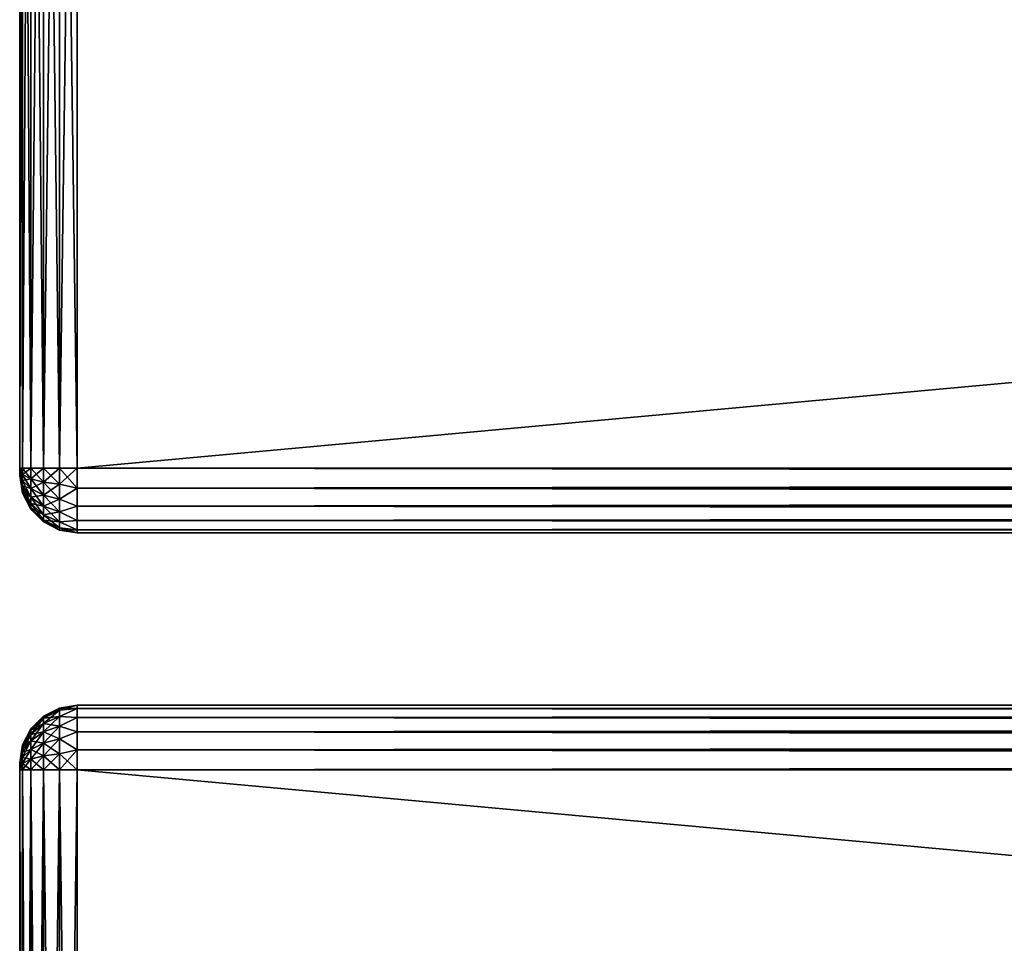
# Model space of a CAD drawing. Extents: x -54 to 446, y -6 to 1844.
# Tile 99 of 196: x -54 to -20, y 1233 to 1265. Entities that reach past the tile are written whole.
import ezdxf

# ---------------------------------------------------------------- set-up
doc = ezdxf.new("R2010")
doc.units = 0
doc.header["$LTSCALE"] = 52.148148
for name, color, linetype in [('289', 7, 'CONTINUOUS'), ('291', 7, 'CONTINUOUS'), ('292', 7, 'CONTINUOUS'), ('296', 7, 'CONTINUOUS'), ('297', 7, 'CONTINUOUS'), ('298', 7, 'CONTINUOUS'), ('299', 7, 'CONTINUOUS'), ('300', 7, 'CONTINUOUS'), ('304', 7, 'CONTINUOUS'), ('305', 7, 'CONTINUOUS'), ('306', 7, 'CONTINUOUS'), ('315', 7, 'CONTINUOUS'), ('318', 7, 'CONTINUOUS'), ('319', 7, 'CONTINUOUS'), ('320', 7, 'CONTINUOUS'), ('321', 7, 'CONTINUOUS'), ('322', 7, 'CONTINUOUS'), ('326', 7, 'CONTINUOUS'), ('327', 7, 'CONTINUOUS'), ('328', 7, 'CONTINUOUS'), ('329', 7, 'CONTINUOUS'), ('330', 7, 'CONTINUOUS')]:
    doc.layers.add(name, color=color, linetype=linetype)

msp = doc.modelspace()

# ---------------------------------------------------------------- linework, layer by layer
at = {"layer": '289', "color": 7, "linetype": 'CONTINUOUS'}
for points in [[(-54, 1238.991, 26.815), (-54, 1239, 26.75), (-54, 1238.991, 21.185), (-54, 1238.991, 26.815)], [(-54, 1238.991, 21.185), (-54, 1239, 26.75), (-54, 1239, 21.25), (-54, 1238.991, 21.185)], [(-54, 1238.967, 26.875), (-54, 1238.991, 26.815), (-54, 1238.967, 21.125), (-54, 1238.967, 26.875)], [(-54, 1238.967, 21.125), (-54, 1238.991, 26.815), (-54, 1238.991, 21.185), (-54, 1238.967, 21.125)], [(-54, 1238.927, 26.927), (-54, 1238.967, 26.875), (-54, 1238.927, 21.073), (-54, 1238.927, 26.927)], [(-54, 1238.927, 21.073), (-54, 1238.967, 26.875), (-54, 1238.967, 21.125), (-54, 1238.927, 21.073)], [(-54, 1238.875, 26.967), (-54, 1238.927, 26.927), (-54, 1238.875, 21.033), (-54, 1238.875, 26.967)], [(-54, 1238.875, 21.033), (-54, 1238.927, 26.927), (-54, 1238.927, 21.073), (-54, 1238.875, 21.033)], [(-54, 1238.815, 26.991), (-54, 1238.875, 26.967), (-54, 1238.815, 21.009), (-54, 1238.815, 26.991)], [(-54, 1238.815, 21.009), (-54, 1238.875, 26.967), (-54, 1238.875, 21.033), (-54, 1238.815, 21.009)], [(-54, 1238.75, 27), (-54, 1238.815, 26.991), (-54, 1238.75, 21), (-54, 1238.75, 27)], [(-54, 1238.75, 21), (-54, 1238.815, 26.991), (-54, 1238.815, 21.009), (-54, 1238.75, 21)], [(-54, 1193.25, 27), (-54, 1238.75, 27), (-54, 1193.25, 21), (-54, 1193.25, 27)], [(-54, 1193.25, 21), (-54, 1238.75, 27), (-54, 1238.75, 21), (-54, 1193.25, 21)]]:
    msp.add_3dface(points, dxfattribs=at)
at = {"layer": '291', "color": 7, "linetype": 'CONTINUOUS'}
for points in [[(-52, 1241, 26.75), (-52, 1240.89, 27.445), (444, 1241, 26.75), (-52, 1241, 26.75)], [(444, 1241, 26.75), (-52, 1240.89, 27.445), (444, 1240.89, 27.445), (444, 1241, 26.75)], [(-52, 1240.89, 27.445), (-52, 1240.57, 28.073), (444, 1240.89, 27.445), (-52, 1240.89, 27.445)], [(444, 1240.89, 27.445), (-52, 1240.57, 28.073), (444, 1240.57, 28.073), (444, 1240.89, 27.445)], [(-52, 1240.57, 28.073), (-52, 1240.073, 28.57), (444, 1240.57, 28.073), (-52, 1240.57, 28.073)], [(444, 1240.57, 28.073), (-52, 1240.073, 28.57), (444, 1240.073, 28.57), (444, 1240.57, 28.073)], [(-52, 1240.073, 28.57), (-52, 1239.445, 28.89), (444, 1240.073, 28.57), (-52, 1240.073, 28.57)], [(444, 1240.073, 28.57), (-52, 1239.445, 28.89), (444, 1239.445, 28.89), (444, 1240.073, 28.57)], [(-52, 1239.445, 28.89), (-52, 1238.75, 29), (444, 1239.445, 28.89), (-52, 1239.445, 28.89)], [(444, 1239.445, 28.89), (-52, 1238.75, 29), (444, 1238.75, 29), (444, 1239.445, 28.89)]]:
    msp.add_3dface(points, dxfattribs=at)
at = {"layer": '292', "color": 7, "linetype": 'CONTINUOUS'}
for points in [[(444, 1238.75, 29), (-52, 1238.75, 29), (444, 1193.25, 29), (444, 1238.75, 29)], [(-52, 1238.75, 29), (-52, 1193.25, 29), (444, 1193.25, 29), (-52, 1238.75, 29)]]:
    msp.add_3dface(points, dxfattribs=at)
at = {"layer": '296', "color": 7, "linetype": 'CONTINUOUS'}
for points in [[(444, 1193.25, 19), (-52, 1193.25, 19), (444, 1238.75, 19), (444, 1193.25, 19)], [(-52, 1193.25, 19), (-52, 1238.75, 19), (444, 1238.75, 19), (-52, 1193.25, 19)]]:
    msp.add_3dface(points, dxfattribs=at)
at = {"layer": '297', "color": 7, "linetype": 'CONTINUOUS'}
for points in [[(-52, 1240.89, 20.555), (-52, 1241, 21.25), (444, 1240.89, 20.555), (-52, 1240.89, 20.555)], [(444, 1240.89, 20.555), (-52, 1241, 21.25), (444, 1241, 21.25), (444, 1240.89, 20.555)], [(-52, 1240.57, 19.927), (-52, 1240.89, 20.555), (444, 1240.57, 19.927), (-52, 1240.57, 19.927)], [(444, 1240.57, 19.927), (-52, 1240.89, 20.555), (444, 1240.89, 20.555), (444, 1240.57, 19.927)], [(-52, 1240.073, 19.43), (-52, 1240.57, 19.927), (444, 1240.073, 19.43), (-52, 1240.073, 19.43)], [(444, 1240.073, 19.43), (-52, 1240.57, 19.927), (444, 1240.57, 19.927), (444, 1240.073, 19.43)], [(-52, 1239.445, 19.11), (-52, 1240.073, 19.43), (444, 1239.445, 19.11), (-52, 1239.445, 19.11)], [(444, 1239.445, 19.11), (-52, 1240.073, 19.43), (444, 1240.073, 19.43), (444, 1239.445, 19.11)], [(444, 1238.75, 19), (-52, 1238.75, 19), (-52, 1239.445, 19.11), (444, 1238.75, 19)], [(444, 1238.75, 19), (-52, 1239.445, 19.11), (444, 1239.445, 19.11), (444, 1238.75, 19)]]:
    msp.add_3dface(points, dxfattribs=at)
at = {"layer": '298', "color": 7, "linetype": 'CONTINUOUS'}
for points in [[(-52, 1241, 26.75), (444, 1241, 26.75), (-52, 1241, 21.25), (-52, 1241, 26.75)], [(-52, 1241, 21.25), (444, 1241, 26.75), (444, 1241, 21.25), (-52, 1241, 21.25)]]:
    msp.add_3dface(points, dxfattribs=at)
at = {"layer": '299', "color": 7, "linetype": 'CONTINUOUS'}
for points in [[(-52.616, 1240.903, 26.75), (-53.175, 1240.619, 26.75), (-53.175, 1240.555, 27.234), (-52.616, 1240.903, 26.75)], [(-52.616, 1240.903, 26.75), (-53.175, 1240.555, 27.234), (-52.616, 1240.829, 27.307), (-52.616, 1240.903, 26.75)], [(-53.175, 1240.555, 27.234), (-53.175, 1240.368, 27.684), (-52.616, 1240.829, 27.307), (-53.175, 1240.555, 27.234)], [(-52.616, 1240.829, 27.307), (-53.175, 1240.368, 27.684), (-52.616, 1240.614, 27.826), (-52.616, 1240.829, 27.307)], [(-52, 1240.89, 27.445), (-52, 1241, 26.75), (-52.616, 1240.829, 27.307), (-52, 1240.89, 27.445)], [(-52, 1241, 26.75), (-52.616, 1240.903, 26.75), (-52.616, 1240.829, 27.307), (-52, 1241, 26.75)], [(-52, 1240.57, 28.073), (-52, 1240.89, 27.445), (-52.616, 1240.614, 27.826), (-52, 1240.57, 28.073)], [(-52, 1240.89, 27.445), (-52.616, 1240.829, 27.307), (-52.616, 1240.614, 27.826), (-52, 1240.89, 27.445)], [(-53.175, 1240.619, 26.75), (-53.618, 1240.176, 26.75), (-53.618, 1240.127, 27.119), (-53.175, 1240.619, 26.75)], [(-53.175, 1240.619, 26.75), (-53.618, 1240.127, 27.119), (-53.175, 1240.555, 27.234), (-53.175, 1240.619, 26.75)], [(-53.618, 1240.127, 27.119), (-53.618, 1239.985, 27.463), (-53.175, 1240.555, 27.234), (-53.618, 1240.127, 27.119)], [(-53.175, 1240.555, 27.234), (-53.618, 1239.985, 27.463), (-53.175, 1240.368, 27.684), (-53.175, 1240.555, 27.234)], [(-53.175, 1240.368, 27.684), (-53.175, 1240.071, 28.071), (-52.616, 1240.614, 27.826), (-53.175, 1240.368, 27.684)], [(-52.616, 1240.614, 27.826), (-53.175, 1240.071, 28.071), (-52.616, 1240.272, 28.272), (-52.616, 1240.614, 27.826)], [(-52, 1240.57, 28.073), (-52.616, 1240.614, 27.826), (-52.616, 1240.272, 28.272), (-52, 1240.57, 28.073)], [(-52, 1240.073, 28.57), (-52, 1240.57, 28.073), (-52.616, 1240.272, 28.272), (-52, 1240.073, 28.57)], [(-53.618, 1240.176, 26.75), (-53.902, 1239.618, 26.75), (-53.902, 1239.588, 26.975), (-53.618, 1240.176, 26.75)], [(-53.618, 1240.176, 26.75), (-53.902, 1239.588, 26.975), (-53.618, 1240.127, 27.119), (-53.618, 1240.176, 26.75)], [(-53.902, 1239.588, 26.975), (-53.902, 1239.502, 27.184), (-53.618, 1240.127, 27.119), (-53.902, 1239.588, 26.975)], [(-53.618, 1240.127, 27.119), (-53.902, 1239.502, 27.184), (-53.618, 1239.985, 27.463), (-53.618, 1240.127, 27.119)], [(-53.618, 1239.985, 27.463), (-53.618, 1239.758, 27.758), (-53.175, 1240.368, 27.684), (-53.618, 1239.985, 27.463)], [(-53.175, 1240.368, 27.684), (-53.618, 1239.758, 27.758), (-53.175, 1240.071, 28.071), (-53.175, 1240.368, 27.684)], [(-53.175, 1240.071, 28.071), (-53.175, 1239.684, 28.368), (-52.616, 1240.272, 28.272), (-53.175, 1240.071, 28.071)], [(-52.616, 1240.272, 28.272), (-53.175, 1239.684, 28.368), (-52.616, 1239.826, 28.614), (-52.616, 1240.272, 28.272)], [(-52, 1240.073, 28.57), (-52.616, 1240.272, 28.272), (-52.616, 1239.826, 28.614), (-52, 1240.073, 28.57)], [(-53.902, 1239.502, 27.184), (-53.902, 1239.364, 27.364), (-53.618, 1239.985, 27.463), (-53.902, 1239.502, 27.184)], [(-53.618, 1239.985, 27.463), (-53.902, 1239.364, 27.364), (-53.618, 1239.758, 27.758), (-53.618, 1239.985, 27.463)], [(-53.618, 1239.758, 27.758), (-53.618, 1239.463, 27.985), (-53.175, 1240.071, 28.071), (-53.618, 1239.758, 27.758)], [(-53.175, 1240.071, 28.071), (-53.618, 1239.463, 27.985), (-53.175, 1239.684, 28.368), (-53.175, 1240.071, 28.071)], [(-53.175, 1239.684, 28.368), (-53.175, 1239.234, 28.555), (-52.616, 1239.826, 28.614), (-53.175, 1239.684, 28.368)], [(-52.616, 1239.826, 28.614), (-53.175, 1239.234, 28.555), (-52.616, 1239.307, 28.829), (-52.616, 1239.826, 28.614)], [(-52, 1239.445, 28.89), (-52, 1240.073, 28.57), (-52.616, 1239.826, 28.614), (-52, 1239.445, 28.89)], [(-52, 1239.445, 28.89), (-52.616, 1239.826, 28.614), (-52.616, 1239.307, 28.829), (-52, 1239.445, 28.89)], [(-54, 1239, 26.75), (-54, 1238.991, 26.815), (-53.902, 1239.618, 26.75), (-54, 1239, 26.75)], [(-53.902, 1239.618, 26.75), (-54, 1238.991, 26.815), (-53.902, 1239.588, 26.975), (-53.902, 1239.618, 26.75)], [(-54, 1238.991, 26.815), (-54, 1238.967, 26.875), (-53.902, 1239.588, 26.975), (-54, 1238.991, 26.815)], [(-53.902, 1239.588, 26.975), (-54, 1238.967, 26.875), (-53.902, 1239.502, 27.184), (-53.902, 1239.588, 26.975)], [(-54, 1238.967, 26.875), (-54, 1238.927, 26.927), (-53.902, 1239.502, 27.184), (-54, 1238.967, 26.875)], [(-53.902, 1239.502, 27.184), (-54, 1238.927, 26.927), (-53.902, 1239.364, 27.364), (-53.902, 1239.502, 27.184)], [(-53.902, 1239.364, 27.364), (-53.902, 1239.184, 27.502), (-53.618, 1239.758, 27.758), (-53.902, 1239.364, 27.364)], [(-53.618, 1239.758, 27.758), (-53.902, 1239.184, 27.502), (-53.618, 1239.463, 27.985), (-53.618, 1239.758, 27.758)], [(-53.902, 1239.184, 27.502), (-53.902, 1238.975, 27.588), (-53.618, 1239.463, 27.985), (-53.902, 1239.184, 27.502)], [(-53.618, 1239.463, 27.985), (-53.902, 1238.975, 27.588), (-53.618, 1239.119, 28.127), (-53.618, 1239.463, 27.985)], [(-53.618, 1239.463, 27.985), (-53.618, 1239.119, 28.127), (-53.175, 1239.684, 28.368), (-53.618, 1239.463, 27.985)], [(-53.175, 1239.684, 28.368), (-53.618, 1239.119, 28.127), (-53.175, 1239.234, 28.555), (-53.175, 1239.684, 28.368)], [(-52, 1238.75, 29), (-52, 1239.445, 28.89), (-52.616, 1238.75, 28.903), (-52, 1238.75, 29)], [(-52.616, 1238.75, 28.903), (-52, 1239.445, 28.89), (-52.616, 1239.307, 28.829), (-52.616, 1238.75, 28.903)], [(-54, 1238.927, 26.927), (-54, 1238.875, 26.967), (-53.902, 1239.364, 27.364), (-54, 1238.927, 26.927)], [(-53.902, 1239.364, 27.364), (-54, 1238.875, 26.967), (-53.902, 1239.184, 27.502), (-53.902, 1239.364, 27.364)], [(-53.902, 1239.184, 27.502), (-54, 1238.875, 26.967), (-53.902, 1238.975, 27.588), (-53.902, 1239.184, 27.502)], [(-53.902, 1238.75, 27.618), (-53.618, 1238.75, 28.176), (-53.618, 1239.119, 28.127), (-53.902, 1238.75, 27.618)], [(-53.902, 1238.975, 27.588), (-53.902, 1238.75, 27.618), (-53.618, 1239.119, 28.127), (-53.902, 1238.975, 27.588)], [(-53.618, 1238.75, 28.176), (-53.175, 1238.75, 28.619), (-53.175, 1239.234, 28.555), (-53.618, 1238.75, 28.176)], [(-53.618, 1239.119, 28.127), (-53.618, 1238.75, 28.176), (-53.175, 1239.234, 28.555), (-53.618, 1239.119, 28.127)], [(-53.175, 1238.75, 28.619), (-52.616, 1238.75, 28.903), (-52.616, 1239.307, 28.829), (-53.175, 1238.75, 28.619)], [(-53.175, 1239.234, 28.555), (-53.175, 1238.75, 28.619), (-52.616, 1239.307, 28.829), (-53.175, 1239.234, 28.555)], [(-54, 1238.875, 26.967), (-54, 1238.815, 26.991), (-53.902, 1238.975, 27.588), (-54, 1238.875, 26.967)], [(-54, 1238.815, 26.991), (-54, 1238.75, 27), (-53.902, 1238.975, 27.588), (-54, 1238.815, 26.991)], [(-54, 1238.75, 27), (-53.902, 1238.75, 27.618), (-53.902, 1238.975, 27.588), (-54, 1238.75, 27)]]:
    msp.add_3dface(points, dxfattribs=at)
at = {"layer": '300', "color": 7, "linetype": 'CONTINUOUS'}
for points in [[(-54, 1238.75, 27), (-54, 1193.25, 27), (-53.902, 1193.25, 27.618), (-54, 1238.75, 27)], [(-54, 1238.75, 27), (-53.902, 1193.25, 27.618), (-53.902, 1238.75, 27.618), (-54, 1238.75, 27)], [(-53.902, 1193.25, 27.618), (-53.618, 1193.25, 28.176), (-53.902, 1238.75, 27.618), (-53.902, 1193.25, 27.618)], [(-53.902, 1238.75, 27.618), (-53.618, 1193.25, 28.176), (-53.618, 1238.75, 28.176), (-53.902, 1238.75, 27.618)], [(-53.618, 1193.25, 28.176), (-53.175, 1193.25, 28.619), (-53.618, 1238.75, 28.176), (-53.618, 1193.25, 28.176)], [(-53.618, 1238.75, 28.176), (-53.175, 1193.25, 28.619), (-53.175, 1238.75, 28.619), (-53.618, 1238.75, 28.176)], [(-53.175, 1193.25, 28.619), (-52.616, 1193.25, 28.903), (-53.175, 1238.75, 28.619), (-53.175, 1193.25, 28.619)], [(-53.175, 1238.75, 28.619), (-52.616, 1193.25, 28.903), (-52.616, 1238.75, 28.903), (-53.175, 1238.75, 28.619)], [(-52, 1193.25, 29), (-52, 1238.75, 29), (-52.616, 1238.75, 28.903), (-52, 1193.25, 29)], [(-52.616, 1193.25, 28.903), (-52, 1193.25, 29), (-52.616, 1238.75, 28.903), (-52.616, 1193.25, 28.903)]]:
    msp.add_3dface(points, dxfattribs=at)
at = {"layer": '304', "color": 7, "linetype": 'CONTINUOUS'}
for points in [[(-54, 1193.25, 21), (-54, 1238.75, 21), (-53.902, 1238.75, 20.382), (-54, 1193.25, 21)], [(-54, 1193.25, 21), (-53.902, 1238.75, 20.382), (-53.902, 1193.25, 20.382), (-54, 1193.25, 21)], [(-53.902, 1238.75, 20.382), (-53.618, 1238.75, 19.824), (-53.902, 1193.25, 20.382), (-53.902, 1238.75, 20.382)], [(-53.902, 1193.25, 20.382), (-53.618, 1238.75, 19.824), (-53.618, 1193.25, 19.824), (-53.902, 1193.25, 20.382)], [(-53.618, 1238.75, 19.824), (-53.175, 1238.75, 19.381), (-53.618, 1193.25, 19.824), (-53.618, 1238.75, 19.824)], [(-53.618, 1193.25, 19.824), (-53.175, 1238.75, 19.381), (-53.175, 1193.25, 19.381), (-53.618, 1193.25, 19.824)], [(-53.175, 1238.75, 19.381), (-52.616, 1238.75, 19.097), (-53.175, 1193.25, 19.381), (-53.175, 1238.75, 19.381)], [(-53.175, 1193.25, 19.381), (-52.616, 1238.75, 19.097), (-52.616, 1193.25, 19.097), (-53.175, 1193.25, 19.381)], [(-52, 1238.75, 19), (-52, 1193.25, 19), (-52.616, 1193.25, 19.097), (-52, 1238.75, 19)], [(-52.616, 1238.75, 19.097), (-52, 1238.75, 19), (-52.616, 1193.25, 19.097), (-52.616, 1238.75, 19.097)]]:
    msp.add_3dface(points, dxfattribs=at)
at = {"layer": '305', "color": 7, "linetype": 'CONTINUOUS'}
for points in [[(-53.175, 1240.619, 21.25), (-52.616, 1240.903, 21.25), (-52.616, 1240.829, 20.693), (-53.175, 1240.619, 21.25)], [(-53.175, 1240.555, 20.766), (-53.175, 1240.619, 21.25), (-52.616, 1240.829, 20.693), (-53.175, 1240.555, 20.766)], [(-52.616, 1240.614, 20.174), (-53.175, 1240.555, 20.766), (-52.616, 1240.829, 20.693), (-52.616, 1240.614, 20.174)], [(-52, 1241, 21.25), (-52, 1240.89, 20.555), (-52.616, 1240.903, 21.25), (-52, 1241, 21.25)], [(-52.616, 1240.903, 21.25), (-52, 1240.89, 20.555), (-52.616, 1240.829, 20.693), (-52.616, 1240.903, 21.25)], [(-52, 1240.89, 20.555), (-52, 1240.57, 19.927), (-52.616, 1240.614, 20.174), (-52, 1240.89, 20.555)], [(-52, 1240.89, 20.555), (-52.616, 1240.614, 20.174), (-52.616, 1240.829, 20.693), (-52, 1240.89, 20.555)], [(-53.618, 1240.176, 21.25), (-53.175, 1240.619, 21.25), (-53.175, 1240.555, 20.766), (-53.618, 1240.176, 21.25)], [(-53.618, 1240.127, 20.881), (-53.618, 1240.176, 21.25), (-53.175, 1240.555, 20.766), (-53.618, 1240.127, 20.881)], [(-53.175, 1240.368, 20.316), (-53.618, 1240.127, 20.881), (-53.175, 1240.555, 20.766), (-53.175, 1240.368, 20.316)], [(-53.175, 1240.368, 20.316), (-53.175, 1240.555, 20.766), (-52.616, 1240.614, 20.174), (-53.175, 1240.368, 20.316)], [(-52.616, 1240.272, 19.728), (-53.175, 1240.368, 20.316), (-52.616, 1240.614, 20.174), (-52.616, 1240.272, 19.728)], [(-52, 1240.57, 19.927), (-52.616, 1240.272, 19.728), (-52.616, 1240.614, 20.174), (-52, 1240.57, 19.927)], [(-52, 1240.57, 19.927), (-52, 1240.073, 19.43), (-52.616, 1240.272, 19.728), (-52, 1240.57, 19.927)], [(-53.902, 1239.618, 21.25), (-53.618, 1240.176, 21.25), (-53.618, 1240.127, 20.881), (-53.902, 1239.618, 21.25)], [(-53.902, 1239.588, 21.025), (-53.902, 1239.618, 21.25), (-53.618, 1240.127, 20.881), (-53.902, 1239.588, 21.025)], [(-53.618, 1239.985, 20.537), (-53.902, 1239.588, 21.025), (-53.618, 1240.127, 20.881), (-53.618, 1239.985, 20.537)], [(-53.618, 1239.985, 20.537), (-53.618, 1240.127, 20.881), (-53.175, 1240.368, 20.316), (-53.618, 1239.985, 20.537)], [(-53.175, 1240.071, 19.929), (-53.618, 1239.985, 20.537), (-53.175, 1240.368, 20.316), (-53.175, 1240.071, 19.929)], [(-53.175, 1240.071, 19.929), (-53.175, 1240.368, 20.316), (-52.616, 1240.272, 19.728), (-53.175, 1240.071, 19.929)], [(-52.616, 1239.826, 19.386), (-53.175, 1240.071, 19.929), (-52.616, 1240.272, 19.728), (-52.616, 1239.826, 19.386)], [(-52, 1240.073, 19.43), (-52.616, 1239.826, 19.386), (-52.616, 1240.272, 19.728), (-52, 1240.073, 19.43)], [(-53.902, 1239.502, 20.816), (-53.902, 1239.588, 21.025), (-53.618, 1239.985, 20.537), (-53.902, 1239.502, 20.816)], [(-53.618, 1239.758, 20.242), (-53.902, 1239.502, 20.816), (-53.618, 1239.985, 20.537), (-53.618, 1239.758, 20.242)], [(-53.618, 1239.758, 20.242), (-53.618, 1239.985, 20.537), (-53.175, 1240.071, 19.929), (-53.618, 1239.758, 20.242)], [(-53.175, 1239.684, 19.632), (-53.618, 1239.758, 20.242), (-53.175, 1240.071, 19.929), (-53.175, 1239.684, 19.632)], [(-53.175, 1239.684, 19.632), (-53.175, 1240.071, 19.929), (-52.616, 1239.826, 19.386), (-53.175, 1239.684, 19.632)], [(-52.616, 1239.307, 19.171), (-53.175, 1239.684, 19.632), (-52.616, 1239.826, 19.386), (-52.616, 1239.307, 19.171)], [(-52, 1240.073, 19.43), (-52, 1239.445, 19.11), (-52.616, 1239.826, 19.386), (-52, 1240.073, 19.43)], [(-52, 1239.445, 19.11), (-52.616, 1239.307, 19.171), (-52.616, 1239.826, 19.386), (-52, 1239.445, 19.11)], [(-54, 1239, 21.25), (-53.902, 1239.618, 21.25), (-53.902, 1239.588, 21.025), (-54, 1239, 21.25)], [(-54, 1238.967, 21.125), (-54, 1238.991, 21.185), (-53.902, 1239.588, 21.025), (-54, 1238.967, 21.125)], [(-53.902, 1239.502, 20.816), (-54, 1238.967, 21.125), (-53.902, 1239.588, 21.025), (-53.902, 1239.502, 20.816)], [(-54, 1238.991, 21.185), (-54, 1239, 21.25), (-53.902, 1239.588, 21.025), (-54, 1238.991, 21.185)], [(-53.902, 1239.364, 20.636), (-54, 1238.967, 21.125), (-53.902, 1239.502, 20.816), (-53.902, 1239.364, 20.636)], [(-53.902, 1239.364, 20.636), (-53.902, 1239.502, 20.816), (-53.618, 1239.758, 20.242), (-53.902, 1239.364, 20.636)], [(-53.618, 1239.463, 20.015), (-53.902, 1239.364, 20.636), (-53.618, 1239.758, 20.242), (-53.618, 1239.463, 20.015)], [(-53.902, 1239.184, 20.498), (-53.902, 1239.364, 20.636), (-53.618, 1239.463, 20.015), (-53.902, 1239.184, 20.498)], [(-53.618, 1239.119, 19.873), (-53.902, 1239.184, 20.498), (-53.618, 1239.463, 20.015), (-53.618, 1239.119, 19.873)], [(-53.618, 1239.463, 20.015), (-53.618, 1239.758, 20.242), (-53.175, 1239.684, 19.632), (-53.618, 1239.463, 20.015)], [(-53.175, 1239.234, 19.445), (-53.618, 1239.463, 20.015), (-53.175, 1239.684, 19.632), (-53.175, 1239.234, 19.445)], [(-53.618, 1239.119, 19.873), (-53.618, 1239.463, 20.015), (-53.175, 1239.234, 19.445), (-53.618, 1239.119, 19.873)], [(-53.175, 1239.234, 19.445), (-53.175, 1239.684, 19.632), (-52.616, 1239.307, 19.171), (-53.175, 1239.234, 19.445)], [(-52, 1239.445, 19.11), (-52, 1238.75, 19), (-52.616, 1239.307, 19.171), (-52, 1239.445, 19.11)], [(-54, 1238.927, 21.073), (-54, 1238.967, 21.125), (-53.902, 1239.364, 20.636), (-54, 1238.927, 21.073)], [(-53.902, 1239.184, 20.498), (-54, 1238.927, 21.073), (-53.902, 1239.364, 20.636), (-53.902, 1239.184, 20.498)], [(-54, 1238.875, 21.033), (-54, 1238.927, 21.073), (-53.902, 1239.184, 20.498), (-54, 1238.875, 21.033)], [(-53.902, 1238.975, 20.412), (-54, 1238.875, 21.033), (-53.902, 1239.184, 20.498), (-53.902, 1238.975, 20.412)], [(-53.902, 1238.975, 20.412), (-53.902, 1239.184, 20.498), (-53.618, 1239.119, 19.873), (-53.902, 1238.975, 20.412)], [(-53.618, 1238.75, 19.824), (-53.902, 1238.975, 20.412), (-53.618, 1239.119, 19.873), (-53.618, 1238.75, 19.824)], [(-53.175, 1238.75, 19.381), (-53.618, 1239.119, 19.873), (-53.175, 1239.234, 19.445), (-53.175, 1238.75, 19.381)], [(-53.618, 1238.75, 19.824), (-53.618, 1239.119, 19.873), (-53.175, 1238.75, 19.381), (-53.618, 1238.75, 19.824)], [(-52.616, 1238.75, 19.097), (-53.175, 1239.234, 19.445), (-52.616, 1239.307, 19.171), (-52.616, 1238.75, 19.097)], [(-53.175, 1238.75, 19.381), (-53.175, 1239.234, 19.445), (-52.616, 1238.75, 19.097), (-53.175, 1238.75, 19.381)], [(-52, 1238.75, 19), (-52.616, 1238.75, 19.097), (-52.616, 1239.307, 19.171), (-52, 1238.75, 19)], [(-54, 1238.815, 21.009), (-54, 1238.875, 21.033), (-53.902, 1238.975, 20.412), (-54, 1238.815, 21.009)], [(-53.902, 1238.75, 20.382), (-54, 1238.815, 21.009), (-53.902, 1238.975, 20.412), (-53.902, 1238.75, 20.382)], [(-54, 1238.75, 21), (-54, 1238.815, 21.009), (-53.902, 1238.75, 20.382), (-54, 1238.75, 21)], [(-53.902, 1238.75, 20.382), (-53.902, 1238.975, 20.412), (-53.618, 1238.75, 19.824), (-53.902, 1238.75, 20.382)]]:
    msp.add_3dface(points, dxfattribs=at)
at = {"layer": '306', "color": 7, "linetype": 'CONTINUOUS'}
for points in [[(-52.616, 1240.903, 21.25), (-53.175, 1240.619, 21.25), (-52.616, 1240.903, 26.75), (-52.616, 1240.903, 21.25)], [(-52.616, 1240.903, 26.75), (-53.175, 1240.619, 21.25), (-53.175, 1240.619, 26.75), (-52.616, 1240.903, 26.75)], [(-52, 1241, 26.75), (-52, 1241, 21.25), (-52.616, 1240.903, 21.25), (-52, 1241, 26.75)], [(-52, 1241, 26.75), (-52.616, 1240.903, 21.25), (-52.616, 1240.903, 26.75), (-52, 1241, 26.75)], [(-53.175, 1240.619, 21.25), (-53.618, 1240.176, 21.25), (-53.175, 1240.619, 26.75), (-53.175, 1240.619, 21.25)], [(-53.175, 1240.619, 26.75), (-53.618, 1240.176, 21.25), (-53.618, 1240.176, 26.75), (-53.175, 1240.619, 26.75)], [(-53.618, 1240.176, 21.25), (-53.902, 1239.618, 21.25), (-53.618, 1240.176, 26.75), (-53.618, 1240.176, 21.25)], [(-53.618, 1240.176, 26.75), (-53.902, 1239.618, 21.25), (-53.902, 1239.618, 26.75), (-53.618, 1240.176, 26.75)], [(-54, 1239, 21.25), (-54, 1239, 26.75), (-53.902, 1239.618, 26.75), (-54, 1239, 21.25)], [(-53.902, 1239.618, 21.25), (-54, 1239, 21.25), (-53.902, 1239.618, 26.75), (-53.902, 1239.618, 21.25)]]:
    msp.add_3dface(points, dxfattribs=at)
at = {"layer": '315', "color": 7, "linetype": 'CONTINUOUS'}
for points in [[(-54, 1249.25, 27), (-54, 1294.75, 27), (-54, 1249.25, 21), (-54, 1249.25, 27)], [(-54, 1249.25, 21), (-54, 1294.75, 27), (-54, 1294.75, 21), (-54, 1249.25, 21)], [(-54, 1249.185, 26.991), (-54, 1249.25, 27), (-54, 1249.185, 21.009), (-54, 1249.185, 26.991)], [(-54, 1249.185, 21.009), (-54, 1249.25, 27), (-54, 1249.25, 21), (-54, 1249.185, 21.009)], [(-54, 1249.125, 26.967), (-54, 1249.185, 26.991), (-54, 1249.125, 21.033), (-54, 1249.125, 26.967)], [(-54, 1249.125, 21.033), (-54, 1249.185, 26.991), (-54, 1249.185, 21.009), (-54, 1249.125, 21.033)], [(-54, 1249.073, 26.927), (-54, 1249.125, 26.967), (-54, 1249.073, 21.073), (-54, 1249.073, 26.927)], [(-54, 1249.073, 21.073), (-54, 1249.125, 26.967), (-54, 1249.125, 21.033), (-54, 1249.073, 21.073)], [(-54, 1249.033, 26.875), (-54, 1249.073, 26.927), (-54, 1249.033, 21.125), (-54, 1249.033, 26.875)], [(-54, 1249.033, 21.125), (-54, 1249.073, 26.927), (-54, 1249.073, 21.073), (-54, 1249.033, 21.125)], [(-54, 1249.009, 26.815), (-54, 1249.033, 26.875), (-54, 1249.009, 21.185), (-54, 1249.009, 26.815)], [(-54, 1249.009, 21.185), (-54, 1249.033, 26.875), (-54, 1249.033, 21.125), (-54, 1249.009, 21.185)], [(-54, 1249, 26.75), (-54, 1249.009, 26.815), (-54, 1249, 21.25), (-54, 1249, 26.75)], [(-54, 1249, 21.25), (-54, 1249.009, 26.815), (-54, 1249.009, 21.185), (-54, 1249, 21.25)]]:
    msp.add_3dface(points, dxfattribs=at)
at = {"layer": '318', "color": 7, "linetype": 'CONTINUOUS'}
for points in [[(444, 1294.75, 29), (-52, 1294.75, 29), (444, 1249.25, 29), (444, 1294.75, 29)], [(-52, 1294.75, 29), (-52, 1249.25, 29), (444, 1249.25, 29), (-52, 1294.75, 29)]]:
    msp.add_3dface(points, dxfattribs=at)
at = {"layer": '319', "color": 7, "linetype": 'CONTINUOUS'}
for points in [[(444, 1249.25, 29), (-52, 1249.25, 29), (-52, 1248.555, 28.89), (444, 1249.25, 29)], [(444, 1249.25, 29), (-52, 1248.555, 28.89), (444, 1248.555, 28.89), (444, 1249.25, 29)], [(-52, 1248.555, 28.89), (-52, 1247.927, 28.57), (444, 1248.555, 28.89), (-52, 1248.555, 28.89)], [(444, 1248.555, 28.89), (-52, 1247.927, 28.57), (444, 1247.927, 28.57), (444, 1248.555, 28.89)], [(-52, 1247.927, 28.57), (-52, 1247.43, 28.073), (444, 1247.927, 28.57), (-52, 1247.927, 28.57)], [(444, 1247.927, 28.57), (-52, 1247.43, 28.073), (444, 1247.43, 28.073), (444, 1247.927, 28.57)], [(-52, 1247.43, 28.073), (-52, 1247.11, 27.445), (444, 1247.43, 28.073), (-52, 1247.43, 28.073)], [(444, 1247.43, 28.073), (-52, 1247.11, 27.445), (444, 1247.11, 27.445), (444, 1247.43, 28.073)], [(-52, 1247.11, 27.445), (-52, 1247, 26.75), (444, 1247.11, 27.445), (-52, 1247.11, 27.445)], [(444, 1247.11, 27.445), (-52, 1247, 26.75), (444, 1247, 26.75), (444, 1247.11, 27.445)]]:
    msp.add_3dface(points, dxfattribs=at)
at = {"layer": '320', "color": 7, "linetype": 'CONTINUOUS'}
for points in [[(444, 1247, 26.75), (-52, 1247, 26.75), (444, 1247, 21.25), (444, 1247, 26.75)], [(-52, 1247, 26.75), (-52, 1247, 21.25), (444, 1247, 21.25), (-52, 1247, 26.75)]]:
    msp.add_3dface(points, dxfattribs=at)
at = {"layer": '321', "color": 7, "linetype": 'CONTINUOUS'}
for points in [[(-52, 1248.555, 19.11), (-52, 1249.25, 19), (444, 1248.555, 19.11), (-52, 1248.555, 19.11)], [(444, 1248.555, 19.11), (-52, 1249.25, 19), (444, 1249.25, 19), (444, 1248.555, 19.11)], [(-52, 1247.927, 19.43), (-52, 1248.555, 19.11), (444, 1247.927, 19.43), (-52, 1247.927, 19.43)], [(444, 1247.927, 19.43), (-52, 1248.555, 19.11), (444, 1248.555, 19.11), (444, 1247.927, 19.43)], [(-52, 1247.43, 19.927), (-52, 1247.927, 19.43), (444, 1247.43, 19.927), (-52, 1247.43, 19.927)], [(444, 1247.43, 19.927), (-52, 1247.927, 19.43), (444, 1247.927, 19.43), (444, 1247.43, 19.927)], [(-52, 1247.11, 20.555), (-52, 1247.43, 19.927), (444, 1247.11, 20.555), (-52, 1247.11, 20.555)], [(444, 1247.11, 20.555), (-52, 1247.43, 19.927), (444, 1247.43, 19.927), (444, 1247.11, 20.555)], [(444, 1247, 21.25), (-52, 1247, 21.25), (-52, 1247.11, 20.555), (444, 1247, 21.25)], [(444, 1247, 21.25), (-52, 1247.11, 20.555), (444, 1247.11, 20.555), (444, 1247, 21.25)]]:
    msp.add_3dface(points, dxfattribs=at)
at = {"layer": '322', "color": 7, "linetype": 'CONTINUOUS'}
for points in [[(444, 1249.25, 19), (-52, 1249.25, 19), (444, 1294.75, 19), (444, 1249.25, 19)], [(-52, 1249.25, 19), (-52, 1294.75, 19), (444, 1294.75, 19), (-52, 1249.25, 19)]]:
    msp.add_3dface(points, dxfattribs=at)
at = {"layer": '326', "color": 7, "linetype": 'CONTINUOUS'}
for points in [[(-54, 1294.75, 27), (-54, 1249.25, 27), (-53.902, 1249.25, 27.618), (-54, 1294.75, 27)], [(-54, 1294.75, 27), (-53.902, 1249.25, 27.618), (-53.902, 1294.75, 27.618), (-54, 1294.75, 27)], [(-53.902, 1249.25, 27.618), (-53.618, 1249.25, 28.176), (-53.902, 1294.75, 27.618), (-53.902, 1249.25, 27.618)], [(-53.902, 1294.75, 27.618), (-53.618, 1249.25, 28.176), (-53.618, 1294.75, 28.176), (-53.902, 1294.75, 27.618)], [(-53.618, 1249.25, 28.176), (-53.175, 1249.25, 28.619), (-53.618, 1294.75, 28.176), (-53.618, 1249.25, 28.176)], [(-53.618, 1294.75, 28.176), (-53.175, 1249.25, 28.619), (-53.175, 1294.75, 28.619), (-53.618, 1294.75, 28.176)], [(-53.175, 1249.25, 28.619), (-52.616, 1249.25, 28.903), (-53.175, 1294.75, 28.619), (-53.175, 1249.25, 28.619)], [(-53.175, 1294.75, 28.619), (-52.616, 1249.25, 28.903), (-52.616, 1294.75, 28.903), (-53.175, 1294.75, 28.619)], [(-52, 1249.25, 29), (-52, 1294.75, 29), (-52.616, 1294.75, 28.903), (-52, 1249.25, 29)], [(-52.616, 1249.25, 28.903), (-52, 1249.25, 29), (-52.616, 1294.75, 28.903), (-52.616, 1249.25, 28.903)]]:
    msp.add_3dface(points, dxfattribs=at)
at = {"layer": '327', "color": 7, "linetype": 'CONTINUOUS'}
for points in [[(-54, 1249.25, 27), (-54, 1249.185, 26.991), (-53.902, 1249.25, 27.618), (-54, 1249.25, 27)], [(-53.902, 1249.25, 27.618), (-54, 1249.185, 26.991), (-53.902, 1249.025, 27.588), (-53.902, 1249.25, 27.618)], [(-54, 1249.185, 26.991), (-54, 1249.125, 26.967), (-53.902, 1249.025, 27.588), (-54, 1249.185, 26.991)], [(-54, 1249.125, 26.967), (-54, 1249.073, 26.927), (-53.902, 1248.816, 27.502), (-54, 1249.125, 26.967)], [(-53.902, 1249.025, 27.588), (-54, 1249.125, 26.967), (-53.902, 1248.816, 27.502), (-53.902, 1249.025, 27.588)], [(-54, 1249.073, 26.927), (-54, 1249.033, 26.875), (-53.902, 1248.636, 27.364), (-54, 1249.073, 26.927)], [(-53.902, 1248.816, 27.502), (-54, 1249.073, 26.927), (-53.902, 1248.636, 27.364), (-53.902, 1248.816, 27.502)], [(-54, 1249.033, 26.875), (-54, 1249.009, 26.815), (-53.902, 1248.412, 26.975), (-54, 1249.033, 26.875)], [(-53.902, 1248.636, 27.364), (-54, 1249.033, 26.875), (-53.902, 1248.498, 27.184), (-53.902, 1248.636, 27.364)], [(-53.902, 1248.498, 27.184), (-54, 1249.033, 26.875), (-53.902, 1248.412, 26.975), (-53.902, 1248.498, 27.184)], [(-53.902, 1249.25, 27.618), (-53.902, 1249.025, 27.588), (-53.618, 1249.25, 28.176), (-53.902, 1249.25, 27.618)], [(-53.618, 1249.25, 28.176), (-53.902, 1249.025, 27.588), (-53.618, 1248.881, 28.127), (-53.618, 1249.25, 28.176)], [(-53.618, 1249.25, 28.176), (-53.618, 1248.881, 28.127), (-53.175, 1249.25, 28.619), (-53.618, 1249.25, 28.176)], [(-53.175, 1249.25, 28.619), (-53.618, 1248.881, 28.127), (-53.175, 1248.766, 28.555), (-53.175, 1249.25, 28.619)], [(-53.175, 1249.25, 28.619), (-53.175, 1248.766, 28.555), (-52.616, 1249.25, 28.903), (-53.175, 1249.25, 28.619)], [(-52.616, 1249.25, 28.903), (-53.175, 1248.766, 28.555), (-52.616, 1248.693, 28.829), (-52.616, 1249.25, 28.903)], [(-52, 1248.555, 28.89), (-52, 1249.25, 29), (-52.616, 1248.693, 28.829), (-52, 1248.555, 28.89)], [(-52, 1249.25, 29), (-52.616, 1249.25, 28.903), (-52.616, 1248.693, 28.829), (-52, 1249.25, 29)], [(-54, 1249.009, 26.815), (-54, 1249, 26.75), (-53.902, 1248.412, 26.975), (-54, 1249.009, 26.815)], [(-54, 1249, 26.75), (-53.902, 1248.382, 26.75), (-53.902, 1248.412, 26.975), (-54, 1249, 26.75)], [(-53.902, 1249.025, 27.588), (-53.902, 1248.816, 27.502), (-53.618, 1248.881, 28.127), (-53.902, 1249.025, 27.588)], [(-53.618, 1248.881, 28.127), (-53.902, 1248.816, 27.502), (-53.618, 1248.537, 27.985), (-53.618, 1248.881, 28.127)], [(-53.902, 1248.816, 27.502), (-53.902, 1248.636, 27.364), (-53.618, 1248.537, 27.985), (-53.902, 1248.816, 27.502)], [(-53.618, 1248.881, 28.127), (-53.618, 1248.537, 27.985), (-53.175, 1248.766, 28.555), (-53.618, 1248.881, 28.127)], [(-53.175, 1248.766, 28.555), (-53.618, 1248.537, 27.985), (-53.175, 1248.316, 28.368), (-53.175, 1248.766, 28.555)], [(-53.175, 1248.766, 28.555), (-53.175, 1248.316, 28.368), (-52.616, 1248.693, 28.829), (-53.175, 1248.766, 28.555)], [(-52.616, 1248.693, 28.829), (-53.175, 1248.316, 28.368), (-52.616, 1248.174, 28.614), (-52.616, 1248.693, 28.829)], [(-52, 1248.555, 28.89), (-52.616, 1248.693, 28.829), (-52.616, 1248.174, 28.614), (-52, 1248.555, 28.89)], [(-53.902, 1248.636, 27.364), (-53.902, 1248.498, 27.184), (-53.618, 1248.242, 27.758), (-53.902, 1248.636, 27.364)], [(-53.618, 1248.537, 27.985), (-53.902, 1248.636, 27.364), (-53.618, 1248.242, 27.758), (-53.618, 1248.537, 27.985)], [(-53.902, 1248.498, 27.184), (-53.902, 1248.412, 26.975), (-53.618, 1248.015, 27.463), (-53.902, 1248.498, 27.184)], [(-53.618, 1248.242, 27.758), (-53.902, 1248.498, 27.184), (-53.618, 1248.015, 27.463), (-53.618, 1248.242, 27.758)], [(-53.902, 1248.412, 26.975), (-53.902, 1248.382, 26.75), (-53.618, 1247.873, 27.119), (-53.902, 1248.412, 26.975)], [(-53.618, 1248.015, 27.463), (-53.902, 1248.412, 26.975), (-53.618, 1247.873, 27.119), (-53.618, 1248.015, 27.463)], [(-53.902, 1248.382, 26.75), (-53.618, 1247.824, 26.75), (-53.618, 1247.873, 27.119), (-53.902, 1248.382, 26.75)], [(-53.618, 1248.537, 27.985), (-53.618, 1248.242, 27.758), (-53.175, 1248.316, 28.368), (-53.618, 1248.537, 27.985)], [(-52, 1247.927, 28.57), (-52, 1248.555, 28.89), (-52.616, 1248.174, 28.614), (-52, 1247.927, 28.57)], [(-53.175, 1248.316, 28.368), (-53.618, 1248.242, 27.758), (-53.175, 1247.929, 28.071), (-53.175, 1248.316, 28.368)], [(-53.618, 1248.242, 27.758), (-53.618, 1248.015, 27.463), (-53.175, 1247.929, 28.071), (-53.618, 1248.242, 27.758)], [(-53.618, 1248.015, 27.463), (-53.618, 1247.873, 27.119), (-53.175, 1247.632, 27.684), (-53.618, 1248.015, 27.463)], [(-53.175, 1247.929, 28.071), (-53.618, 1248.015, 27.463), (-53.175, 1247.632, 27.684), (-53.175, 1247.929, 28.071)], [(-53.175, 1248.316, 28.368), (-53.175, 1247.929, 28.071), (-52.616, 1248.174, 28.614), (-53.175, 1248.316, 28.368)], [(-52.616, 1248.174, 28.614), (-53.175, 1247.929, 28.071), (-52.616, 1247.728, 28.272), (-52.616, 1248.174, 28.614)], [(-52, 1247.927, 28.57), (-52.616, 1248.174, 28.614), (-52.616, 1247.728, 28.272), (-52, 1247.927, 28.57)], [(-53.618, 1247.873, 27.119), (-53.618, 1247.824, 26.75), (-53.175, 1247.445, 27.234), (-53.618, 1247.873, 27.119)], [(-53.175, 1247.632, 27.684), (-53.618, 1247.873, 27.119), (-53.175, 1247.445, 27.234), (-53.175, 1247.632, 27.684)], [(-53.618, 1247.824, 26.75), (-53.175, 1247.381, 26.75), (-53.175, 1247.445, 27.234), (-53.618, 1247.824, 26.75)], [(-53.175, 1247.929, 28.071), (-53.175, 1247.632, 27.684), (-52.616, 1247.728, 28.272), (-53.175, 1247.929, 28.071)], [(-52.616, 1247.728, 28.272), (-53.175, 1247.632, 27.684), (-52.616, 1247.386, 27.826), (-52.616, 1247.728, 28.272)], [(-52, 1247.43, 28.073), (-52, 1247.927, 28.57), (-52.616, 1247.728, 28.272), (-52, 1247.43, 28.073)], [(-52, 1247.43, 28.073), (-52.616, 1247.728, 28.272), (-52.616, 1247.386, 27.826), (-52, 1247.43, 28.073)], [(-53.175, 1247.632, 27.684), (-53.175, 1247.445, 27.234), (-52.616, 1247.386, 27.826), (-53.175, 1247.632, 27.684)], [(-53.175, 1247.445, 27.234), (-53.175, 1247.381, 26.75), (-52.616, 1247.171, 27.307), (-53.175, 1247.445, 27.234)], [(-52.616, 1247.386, 27.826), (-53.175, 1247.445, 27.234), (-52.616, 1247.171, 27.307), (-52.616, 1247.386, 27.826)], [(-53.175, 1247.381, 26.75), (-52.616, 1247.097, 26.75), (-52.616, 1247.171, 27.307), (-53.175, 1247.381, 26.75)], [(-52, 1247.11, 27.445), (-52, 1247.43, 28.073), (-52.616, 1247.386, 27.826), (-52, 1247.11, 27.445)], [(-52, 1247.11, 27.445), (-52.616, 1247.386, 27.826), (-52.616, 1247.171, 27.307), (-52, 1247.11, 27.445)], [(-52.616, 1247.097, 26.75), (-52, 1247.11, 27.445), (-52.616, 1247.171, 27.307), (-52.616, 1247.097, 26.75)], [(-52, 1247, 26.75), (-52, 1247.11, 27.445), (-52.616, 1247.097, 26.75), (-52, 1247, 26.75)]]:
    msp.add_3dface(points, dxfattribs=at)
at = {"layer": '328', "color": 7, "linetype": 'CONTINUOUS'}
for points in [[(-54, 1249, 26.75), (-54, 1249, 21.25), (-53.902, 1248.382, 21.25), (-54, 1249, 26.75)], [(-54, 1249, 26.75), (-53.902, 1248.382, 21.25), (-53.902, 1248.382, 26.75), (-54, 1249, 26.75)], [(-53.902, 1248.382, 21.25), (-53.618, 1247.824, 21.25), (-53.902, 1248.382, 26.75), (-53.902, 1248.382, 21.25)], [(-53.902, 1248.382, 26.75), (-53.618, 1247.824, 21.25), (-53.618, 1247.824, 26.75), (-53.902, 1248.382, 26.75)], [(-53.618, 1247.824, 21.25), (-53.175, 1247.381, 21.25), (-53.618, 1247.824, 26.75), (-53.618, 1247.824, 21.25)], [(-53.618, 1247.824, 26.75), (-53.175, 1247.381, 21.25), (-53.175, 1247.381, 26.75), (-53.618, 1247.824, 26.75)], [(-53.175, 1247.381, 21.25), (-52.616, 1247.097, 21.25), (-53.175, 1247.381, 26.75), (-53.175, 1247.381, 21.25)], [(-53.175, 1247.381, 26.75), (-52.616, 1247.097, 21.25), (-52.616, 1247.097, 26.75), (-53.175, 1247.381, 26.75)], [(-52, 1247, 21.25), (-52, 1247, 26.75), (-52.616, 1247.097, 26.75), (-52, 1247, 21.25)], [(-52.616, 1247.097, 21.25), (-52, 1247, 21.25), (-52.616, 1247.097, 26.75), (-52.616, 1247.097, 21.25)]]:
    msp.add_3dface(points, dxfattribs=at)
at = {"layer": '329', "color": 7, "linetype": 'CONTINUOUS'}
for points in [[(-54, 1249.185, 21.009), (-54, 1249.25, 21), (-53.902, 1249.025, 20.412), (-54, 1249.185, 21.009)], [(-54, 1249.25, 21), (-53.902, 1249.25, 20.382), (-53.902, 1249.025, 20.412), (-54, 1249.25, 21)], [(-54, 1249.125, 21.033), (-54, 1249.185, 21.009), (-53.902, 1249.025, 20.412), (-54, 1249.125, 21.033)], [(-54, 1249.073, 21.073), (-54, 1249.125, 21.033), (-53.902, 1248.636, 20.636), (-54, 1249.073, 21.073)], [(-53.902, 1248.636, 20.636), (-54, 1249.125, 21.033), (-53.902, 1248.816, 20.498), (-53.902, 1248.636, 20.636)], [(-53.902, 1248.816, 20.498), (-54, 1249.125, 21.033), (-53.902, 1249.025, 20.412), (-53.902, 1248.816, 20.498)], [(-54, 1249.033, 21.125), (-54, 1249.073, 21.073), (-53.902, 1248.498, 20.816), (-54, 1249.033, 21.125)], [(-53.902, 1248.498, 20.816), (-54, 1249.073, 21.073), (-53.902, 1248.636, 20.636), (-53.902, 1248.498, 20.816)], [(-54, 1249.009, 21.185), (-54, 1249.033, 21.125), (-53.902, 1248.412, 21.025), (-54, 1249.009, 21.185)], [(-53.902, 1248.412, 21.025), (-54, 1249.033, 21.125), (-53.902, 1248.498, 20.816), (-53.902, 1248.412, 21.025)], [(-53.902, 1249.25, 20.382), (-53.618, 1249.25, 19.824), (-53.618, 1248.881, 19.873), (-53.902, 1249.25, 20.382)], [(-53.902, 1249.025, 20.412), (-53.902, 1249.25, 20.382), (-53.618, 1248.881, 19.873), (-53.902, 1249.025, 20.412)], [(-53.618, 1249.25, 19.824), (-53.175, 1249.25, 19.381), (-53.175, 1248.766, 19.445), (-53.618, 1249.25, 19.824)], [(-53.618, 1248.881, 19.873), (-53.618, 1249.25, 19.824), (-53.175, 1248.766, 19.445), (-53.618, 1248.881, 19.873)], [(-53.175, 1249.25, 19.381), (-52.616, 1249.25, 19.097), (-52.616, 1248.693, 19.171), (-53.175, 1249.25, 19.381)], [(-53.175, 1248.766, 19.445), (-53.175, 1249.25, 19.381), (-52.616, 1248.693, 19.171), (-53.175, 1248.766, 19.445)], [(-52, 1249.25, 19), (-52, 1248.555, 19.11), (-52.616, 1249.25, 19.097), (-52, 1249.25, 19)], [(-52.616, 1249.25, 19.097), (-52, 1248.555, 19.11), (-52.616, 1248.693, 19.171), (-52.616, 1249.25, 19.097)], [(-54, 1249, 21.25), (-54, 1249.009, 21.185), (-53.902, 1248.382, 21.25), (-54, 1249, 21.25)], [(-53.902, 1248.382, 21.25), (-54, 1249.009, 21.185), (-53.902, 1248.412, 21.025), (-53.902, 1248.382, 21.25)], [(-53.902, 1248.816, 20.498), (-53.902, 1249.025, 20.412), (-53.618, 1248.537, 20.015), (-53.902, 1248.816, 20.498)], [(-53.618, 1248.537, 20.015), (-53.902, 1249.025, 20.412), (-53.618, 1248.881, 19.873), (-53.618, 1248.537, 20.015)], [(-53.902, 1248.636, 20.636), (-53.902, 1248.816, 20.498), (-53.618, 1248.242, 20.242), (-53.902, 1248.636, 20.636)], [(-53.618, 1248.242, 20.242), (-53.902, 1248.816, 20.498), (-53.618, 1248.537, 20.015), (-53.618, 1248.242, 20.242)], [(-53.618, 1248.537, 20.015), (-53.618, 1248.881, 19.873), (-53.175, 1248.316, 19.632), (-53.618, 1248.537, 20.015)], [(-53.175, 1248.316, 19.632), (-53.618, 1248.881, 19.873), (-53.175, 1248.766, 19.445), (-53.175, 1248.316, 19.632)], [(-53.175, 1248.316, 19.632), (-53.175, 1248.766, 19.445), (-52.616, 1248.174, 19.386), (-53.175, 1248.316, 19.632)], [(-52.616, 1248.174, 19.386), (-53.175, 1248.766, 19.445), (-52.616, 1248.693, 19.171), (-52.616, 1248.174, 19.386)], [(-52, 1248.555, 19.11), (-52.616, 1248.174, 19.386), (-52.616, 1248.693, 19.171), (-52, 1248.555, 19.11)], [(-53.902, 1248.498, 20.816), (-53.902, 1248.636, 20.636), (-53.618, 1248.015, 20.537), (-53.902, 1248.498, 20.816)], [(-53.618, 1248.015, 20.537), (-53.902, 1248.636, 20.636), (-53.618, 1248.242, 20.242), (-53.618, 1248.015, 20.537)], [(-53.902, 1248.412, 21.025), (-53.902, 1248.498, 20.816), (-53.618, 1247.873, 20.881), (-53.902, 1248.412, 21.025)], [(-53.618, 1247.873, 20.881), (-53.902, 1248.498, 20.816), (-53.618, 1248.015, 20.537), (-53.618, 1247.873, 20.881)], [(-53.902, 1248.382, 21.25), (-53.902, 1248.412, 21.025), (-53.618, 1247.824, 21.25), (-53.902, 1248.382, 21.25)], [(-53.618, 1247.824, 21.25), (-53.902, 1248.412, 21.025), (-53.618, 1247.873, 20.881), (-53.618, 1247.824, 21.25)], [(-53.618, 1248.242, 20.242), (-53.618, 1248.537, 20.015), (-53.175, 1247.929, 19.929), (-53.618, 1248.242, 20.242)], [(-53.175, 1247.929, 19.929), (-53.618, 1248.537, 20.015), (-53.175, 1248.316, 19.632), (-53.175, 1247.929, 19.929)], [(-52, 1248.555, 19.11), (-52, 1247.927, 19.43), (-52.616, 1248.174, 19.386), (-52, 1248.555, 19.11)], [(-53.618, 1248.015, 20.537), (-53.618, 1248.242, 20.242), (-53.175, 1247.632, 20.316), (-53.618, 1248.015, 20.537)], [(-53.175, 1247.632, 20.316), (-53.618, 1248.242, 20.242), (-53.175, 1247.929, 19.929), (-53.175, 1247.632, 20.316)], [(-53.618, 1247.873, 20.881), (-53.618, 1248.015, 20.537), (-53.175, 1247.445, 20.766), (-53.618, 1247.873, 20.881)], [(-53.175, 1247.445, 20.766), (-53.618, 1248.015, 20.537), (-53.175, 1247.632, 20.316), (-53.175, 1247.445, 20.766)], [(-53.175, 1247.929, 19.929), (-53.175, 1248.316, 19.632), (-52.616, 1247.728, 19.728), (-53.175, 1247.929, 19.929)], [(-52.616, 1247.728, 19.728), (-53.175, 1248.316, 19.632), (-52.616, 1248.174, 19.386), (-52.616, 1247.728, 19.728)], [(-52, 1247.927, 19.43), (-52.616, 1247.728, 19.728), (-52.616, 1248.174, 19.386), (-52, 1247.927, 19.43)], [(-53.618, 1247.824, 21.25), (-53.618, 1247.873, 20.881), (-53.175, 1247.381, 21.25), (-53.618, 1247.824, 21.25)], [(-53.175, 1247.381, 21.25), (-53.618, 1247.873, 20.881), (-53.175, 1247.445, 20.766), (-53.175, 1247.381, 21.25)], [(-53.175, 1247.632, 20.316), (-53.175, 1247.929, 19.929), (-52.616, 1247.386, 20.174), (-53.175, 1247.632, 20.316)], [(-52.616, 1247.386, 20.174), (-53.175, 1247.929, 19.929), (-52.616, 1247.728, 19.728), (-52.616, 1247.386, 20.174)], [(-52, 1247.927, 19.43), (-52, 1247.43, 19.927), (-52.616, 1247.728, 19.728), (-52, 1247.927, 19.43)], [(-52, 1247.43, 19.927), (-52.616, 1247.386, 20.174), (-52.616, 1247.728, 19.728), (-52, 1247.43, 19.927)], [(-53.175, 1247.445, 20.766), (-53.175, 1247.632, 20.316), (-52.616, 1247.171, 20.693), (-53.175, 1247.445, 20.766)], [(-52.616, 1247.171, 20.693), (-53.175, 1247.632, 20.316), (-52.616, 1247.386, 20.174), (-52.616, 1247.171, 20.693)], [(-53.175, 1247.381, 21.25), (-53.175, 1247.445, 20.766), (-52.616, 1247.097, 21.25), (-53.175, 1247.381, 21.25)], [(-52.616, 1247.097, 21.25), (-53.175, 1247.445, 20.766), (-52.616, 1247.171, 20.693), (-52.616, 1247.097, 21.25)], [(-52, 1247.43, 19.927), (-52, 1247.11, 20.555), (-52.616, 1247.386, 20.174), (-52, 1247.43, 19.927)], [(-52, 1247.11, 20.555), (-52.616, 1247.171, 20.693), (-52.616, 1247.386, 20.174), (-52, 1247.11, 20.555)], [(-52, 1247.11, 20.555), (-52, 1247, 21.25), (-52.616, 1247.171, 20.693), (-52, 1247.11, 20.555)], [(-52, 1247, 21.25), (-52.616, 1247.097, 21.25), (-52.616, 1247.171, 20.693), (-52, 1247, 21.25)]]:
    msp.add_3dface(points, dxfattribs=at)
at = {"layer": '330', "color": 7, "linetype": 'CONTINUOUS'}
for points in [[(-54, 1249.25, 21), (-54, 1294.75, 21), (-53.902, 1294.75, 20.382), (-54, 1249.25, 21)], [(-54, 1249.25, 21), (-53.902, 1294.75, 20.382), (-53.902, 1249.25, 20.382), (-54, 1249.25, 21)], [(-53.902, 1294.75, 20.382), (-53.618, 1294.75, 19.824), (-53.902, 1249.25, 20.382), (-53.902, 1294.75, 20.382)], [(-53.902, 1249.25, 20.382), (-53.618, 1294.75, 19.824), (-53.618, 1249.25, 19.824), (-53.902, 1249.25, 20.382)], [(-53.618, 1294.75, 19.824), (-53.175, 1294.75, 19.381), (-53.618, 1249.25, 19.824), (-53.618, 1294.75, 19.824)], [(-53.618, 1249.25, 19.824), (-53.175, 1294.75, 19.381), (-53.175, 1249.25, 19.381), (-53.618, 1249.25, 19.824)], [(-53.175, 1294.75, 19.381), (-52.616, 1294.75, 19.097), (-53.175, 1249.25, 19.381), (-53.175, 1294.75, 19.381)], [(-53.175, 1249.25, 19.381), (-52.616, 1294.75, 19.097), (-52.616, 1249.25, 19.097), (-53.175, 1249.25, 19.381)], [(-52, 1294.75, 19), (-52, 1249.25, 19), (-52.616, 1249.25, 19.097), (-52, 1294.75, 19)], [(-52.616, 1294.75, 19.097), (-52, 1294.75, 19), (-52.616, 1249.25, 19.097), (-52.616, 1294.75, 19.097)]]:
    msp.add_3dface(points, dxfattribs=at)

doc.saveas('drawing.dxf')
